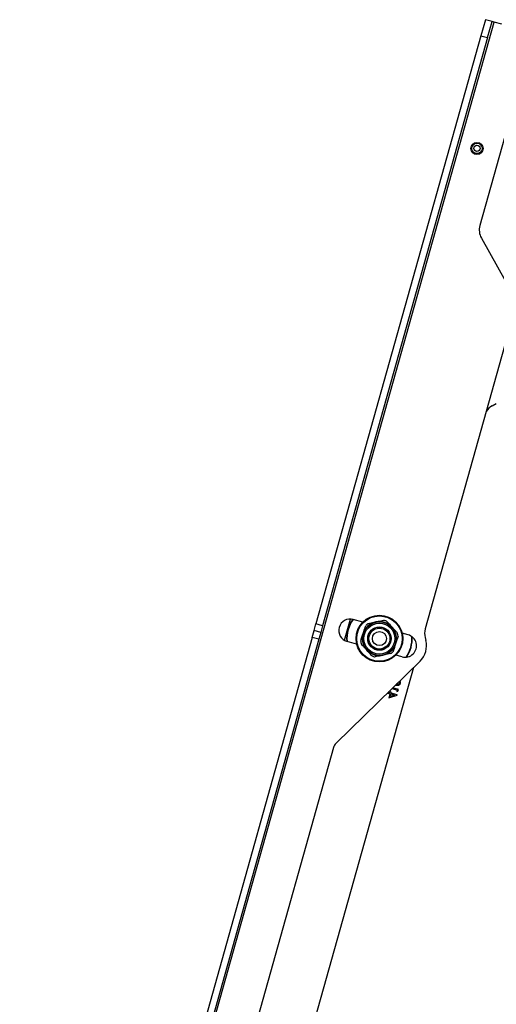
# Model space of a CAD drawing. Header units: inches. Extents: x 5 to 165, y 3 to 108.
# Tile 72 of 139: x 97.32 to 104.48, y 39.3 to 54.09. Entities that reach past the tile are written whole.
import ezdxf

# ---------------------------------------------------------------- set-up
doc = ezdxf.new("R2010")
doc.units = ezdxf.units.IN
doc.header["$LTSCALE"] = 10
doc.header["$MEASUREMENT"] = 0
doc.styles.add('SLDTEXTSTYLE0', font='TXT', dxfattribs={"width": 0.75})
doc.dimstyles.new('SLDDIMSTYLE4', dxfattribs={"dimtxt": 1.377953, "dimasz": 1.56, "dimexe": 0, "dimexo": 0.0625, "dimgap": 0.344488, "dimtad": 0, "dimtih": 1, "dimtoh": 1, "dimdec": 4, "dimlfac": 10, "dimzin": 12, "dimdsep": 46, "dimtxsty": 'SLDTEXTSTYLE0', "dimsah": 1, "dimcen": 0.09, "dimadec": 0, "dimazin": 3, "dimtfac": 1, "dimtdec": 0, "dimtofl": 0, "dimtmove": 0, "dimatfit": 3, "dimfxl": 1, "dimfrac": 2, "dimtolj": 1, "dimtzin": 12, "dimarcsym": 0})

# ---------------------------------------------------------------- blocks, each defined once
blk = doc.blocks.new('_D_10')
at = {"color": 1, "linetype": 'Continuous', "lineweight": 18}
for p, q in [((99.111, 35.537), (97.317, 29.136)), ((116.764, 34.903), (116.764, 26.462))]:
    blk.add_line(p, q, dxfattribs=at)
for start, end in [(254.33924, 261.13124), (263.39493, 270)]:
    blk.add_arc((116.764, 98.502), 70.791, start, end, dxfattribs=at)
for points in [[(97.654, 30.339), (99.093, 29.684), (99.228, 30.186)], [(116.764, 27.712), (115.207, 27.989), (115.201, 27.469)]]:
    blk.add_solid(points, dxfattribs=at)
at = {"color": 1, "linetype": 'Continuous', "lineweight": 18, "insert": (105.85, 29.038), "char_height": 1.378, "attachment_point": 1, "style": 'SLDTEXTSTYLE0'}
blk.add_mtext('16°', dxfattribs=at)

msp = doc.modelspace()

# ---------------------------------------------------------------- linework, layer by layer
at = {"color": 7, "linetype": 'Continuous', "lineweight": 25}
for p, q in [((99.307822, 35.741434), (104.442102, 54.055352)), ((104.313076, 54.091524), (104.245591, 53.850805)), ((104.413215, 54.06345), (104.313076, 54.091524)), ((104.34573, 53.822731), (104.413215, 54.06345)), ((104.442102, 54.055352), (104.413215, 54.06345)), ((104.557647, 54.022959), (104.442102, 54.055352)), ((104.245591, 53.850805), (101.76782, 45.012622)), ((104.34573, 53.822731), (101.867959, 44.984548)), ((104.245591, 53.850805), (104.34573, 53.822731)), ((104.729618, 52.784122), (104.229326, 50.999588)), ((104.252112, 50.809607), (104.736858, 49.947186)), ((104.759644, 49.757205), (103.408374, 44.937242)), ((104.414455, 48.290383), (104.476336, 48.325165)), ((101.739188, 44.910493), (101.76782, 45.012622)), ((101.867959, 44.984548), (101.76782, 45.012622)), ((101.867959, 44.984548), (101.839327, 44.882419)), ((102.194262, 44.766685), (102.283681, 45.085641)), ((102.471272, 45.03915), (102.328114, 45.079284)), ((102.548622, 45.016177), (102.666955, 45.041453)), ((101.710556, 44.808365), (101.739188, 44.910493)), ((101.839327, 44.882419), (101.739188, 44.910493)), ((101.839327, 44.882419), (101.810696, 44.780291)), ((103.1533, 44.847944), (103.062137, 44.873502)), ((101.710556, 44.808365), (99.246282, 36.018326)), ((101.810696, 44.780291), (99.346421, 35.990252)), ((101.810696, 44.780291), (101.710556, 44.808365)), ((102.378683, 44.708883), (102.235524, 44.749017)), ((103.406882, 44.807842), (103.418489, 44.762435)), ((102.892198, 44.566208), (102.773865, 44.540932)), ((103.06071, 44.517678), (102.969547, 44.543235)), ((103.331577, 44.452746), (102.070609, 43.221885)), ((103.127463, 44.513061), (103.12731, 44.512517)), ((103.147937, 44.533737), (103.139833, 44.532092)), ((103.142703, 44.515068), (103.147937, 44.533737)), ((101.623774, 38.607311), (103.23652, 44.35996)), ((102.850464, 43.983121), (102.847395, 43.972173)), ((102.847395, 43.972173), (102.878014, 43.96359)), ((102.881352, 43.975497), (102.851288, 43.983925)), ((102.878014, 43.96359), (102.860369, 43.900652)), ((102.860369, 43.900652), (102.986137, 43.943512)), ((102.880535, 43.920226), (102.891622, 43.959775)), ((102.949244, 43.94362), (102.880535, 43.920226)), ((102.885644, 43.990806), (102.881352, 43.975497)), ((102.899252, 43.986991), (102.885644, 43.990806)), ((102.891622, 43.959775), (102.949244, 43.94362)), ((102.89496, 43.971682), (102.899252, 43.986991)), ((102.986815, 43.94593), (102.89496, 43.971682)), ((102.909697, 44.040939), (102.98888, 44.01874)), ((103.005827, 44.026832), (102.919918, 44.050916)), ((102.98888, 44.01874), (102.983158, 43.998328)), ((102.983158, 43.998328), (102.998949, 44.0023)), ((102.986137, 43.943512), (102.986815, 43.94593)), ((102.998949, 44.0023), (103.005827, 44.026832)), ((102.029368, 43.152362), (100.567788, 37.93892))]:
    msp.add_line(p, q, dxfattribs=at)
for centre, radius in [((104.186194, 52.15713), 0.091397), ((104.186194, 52.15713), 0.078), ((104.186194, 52.15713), 0.0475), ((102.72041, 44.791192), 0.3515), ((102.72041, 44.791192), 0.3465), ((102.72041, 44.791192), 0.3435), ((102.72041, 44.791192), 0.3415), ((102.72041, 44.791192), 0.251969), ((102.72041, 44.791192), 0.232283), ((102.72041, 44.791192), 0.175787), ((102.72041, 44.791192), 0.174213), ((102.72041, 44.791192), 0.15748), ((102.72041, 44.791192), 0.105519)]:
    msp.add_circle(centre, radius, dxfattribs=at)
for centre, radius, start, end in [((104.470046, 50.932102), 0.25, 164.3392386, 209.3392386), ((104.53695, 48.072449), 0.25, 119.3392386, 148.3749997), ((102.281819, 44.914151), 0.1715, 74.3392386, 254.3392386), ((102.72041, 44.791192), 0.493, 143.9986482, 184.679829), ((102.72041, 44.791192), 0.255906, 102.0570986, 162.0570986), ((102.72041, 44.791192), 0.283071, 127.3636901, 136.7505072), ((102.72041, 44.791192), 0.255906, 42.0570986, 102.0570986), ((102.72041, 44.791192), 0.283071, 67.3636901, 76.7505072), ((102.72041, 44.791192), 0.255906, 162.0570986, 222.0570986), ((102.72041, 44.791192), 0.255906, 342.0570986, 42.0570986), ((102.72041, 44.791192), 0.283071, 7.3636901, 16.7505072), ((103.107005, 44.682811), 0.1715, 254.3392386, 74.3392386), ((103.649093, 44.869757), 0.25, 164.3392386, 194.3392386), ((102.72041, 44.791192), 0.283071, 187.3636901, 196.7505072), ((102.72041, 44.791192), 0.255906, 282.0570986, 342.0570986), ((102.72041, 44.791192), 0.493, 325.5753968, 3.1030803), ((103.107005, 44.682811), 0.3215, 314.3078047, 14.3392386), ((102.72041, 44.791192), 0.255906, 222.0570986, 282.0570986), ((102.72041, 44.791192), 0.283071, 307.3636901, 316.7505072), ((102.72041, 44.791192), 0.283071, 247.3636901, 256.7505072), ((102.179577, 43.110251), 0.156, 134.3078047, 164.3392386)]:
    msp.add_arc(centre, radius, start, end, dxfattribs=at)
at = {"color": 8, "linetype": 'Continuous', "lineweight": 25}
for start, end in [(143.7648524, 184.9136247), (325.0801492, 3.5983279)]:
    msp.add_arc((102.72041, 44.791192), 0.488, start, end, dxfattribs=at)
at = {"color": 7, "linetype": 'Continuous', "lineweight": 25}
for points, knots in [([(102.47695, 44.870029), (102.4802, 44.880066), (102.488086, 44.904417), (102.500584, 44.943014), (102.509668, 44.971065), (102.514227, 44.985146)], [0, 0, 0, 0, 0.25880952, 0.627955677, 1, 1, 1, 1]), ([(102.666955, 45.041453), (102.677271, 45.043656), (102.702304, 45.049003), (102.741978, 45.057478), (102.770813, 45.063637), (102.785287, 45.066728)], [0, 0, 0, 0, 0.25880952, 0.627955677, 1, 1, 1, 1]), ([(102.829358, 45.052457), (102.847175, 45.032709), (102.873948, 45.003034), (102.901273, 44.972747), (102.910414, 44.962616)], [0, 0, 0, 0, 0.665485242, 1, 1, 1, 1]), ([(102.439673, 44.754912), (102.445769, 44.773737), (102.458046, 44.81165), (102.47062, 44.85048), (102.47695, 44.870029)], [0, 0, 0, 0, 0.496538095, 1, 1, 1, 1]), ([(102.910414, 44.962616), (102.922682, 44.949018), (102.947383, 44.92164), (102.974314, 44.89179), (102.988932, 44.875587), (102.99147, 44.872775)], [0, 0, 0, 0, 0.449184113, 0.904405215, 1, 1, 1, 1]), ([(102.530406, 44.619769), (102.521265, 44.6299), (102.49394, 44.660187), (102.467167, 44.689862), (102.44935, 44.70961)], [0, 0, 0, 0, 0.334514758, 1, 1, 1, 1]), ([(102.963869, 44.712356), (102.960616, 44.70231), (102.948055, 44.66352), (102.935727, 44.62545), (102.926592, 44.597239)], [0, 0, 0, 0, 0.258986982, 1, 1, 1, 1]), ([(103.001146, 44.827473), (102.99505, 44.808648), (102.982773, 44.770734), (102.970199, 44.731905), (102.963869, 44.712356)], [0, 0, 0, 0, 0.496538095, 1, 1, 1, 1]), ([(103.212894, 44.752349), (103.213622, 44.756308), (103.215078, 44.764228), (103.213831, 44.775531), (103.209614, 44.780934), (103.207914, 44.783112)], [0, 0, 0, 0, 0.373787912, 0.747566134, 1, 1, 1, 1]), ([(102.611461, 44.529928), (102.608925, 44.532739), (102.582426, 44.56211), (102.555108, 44.592389), (102.530406, 44.619769)], [0, 0, 0, 0, 0.095732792, 1, 1, 1, 1]), ([(102.773865, 44.540932), (102.763538, 44.538726), (102.723665, 44.53021), (102.684531, 44.521851), (102.655532, 44.515657)], [0, 0, 0, 0, 0.258986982, 1, 1, 1, 1]), ([(102.963716, 44.093668), (102.97619, 44.090686), (102.992684, 44.086743), (103.012653, 44.092733), (103.022987, 44.099095), (103.031286, 44.1082), (103.034092, 44.115779), (103.035494, 44.119568)], [0, 0, 0, 0, 0.437088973, 0.577985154, 0.71867527, 0.859350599, 1, 1, 1, 1]), ([(103.021998, 44.123781), (103.020842, 44.120826), (103.018528, 44.114913), (103.011601, 44.108135), (103.003271, 44.103594), (102.99062, 44.100361), (102.981045, 44.102706), (102.974593, 44.104286)], [0, 0, 0, 0, 0.164694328, 0.329573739, 0.494217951, 0.659161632, 1, 1, 1, 1]), ([(103.01767, 44.146335), (103.018801, 44.145061), (103.022042, 44.141409), (103.023452, 44.133063), (103.022482, 44.126874), (103.021998, 44.123781)], [0, 0, 0, 0, 0.211432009, 0.605993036, 1, 1, 1, 1]), ([(103.035494, 44.119568), (103.036248, 44.12354), (103.037755, 44.131484), (103.035864, 44.144758), (103.030161, 44.151722), (103.027064, 44.155504)], [0, 0, 0, 0, 0.313623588, 0.627239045, 1, 1, 1, 1])]:
    msp.add_open_spline(points, degree=3, knots=knots, dxfattribs=at)

# ---------------------------------------------------------------- dimensions: what is measured, and where the dimension line sits
at = {"color": 1, "linetype": 'Continuous', "lineweight": 18}
dim = msp.add_angular_dim_2l(base=(101.725518, 29.327208), line1=((99.246282, 36.018326), (104.313076, 54.091524)), line2=((116.763543, 35.40277), (116.763543, 35.98361)), dimstyle='SLDDIMSTYLE4', dxfattribs=at)
dim.commit()
dim.dimension.update_dxf_attribs({"geometry": '_D_10', "text_midpoint": (107.235231, 28.355689), "dimtype": 162})

doc.saveas('drawing.dxf')
